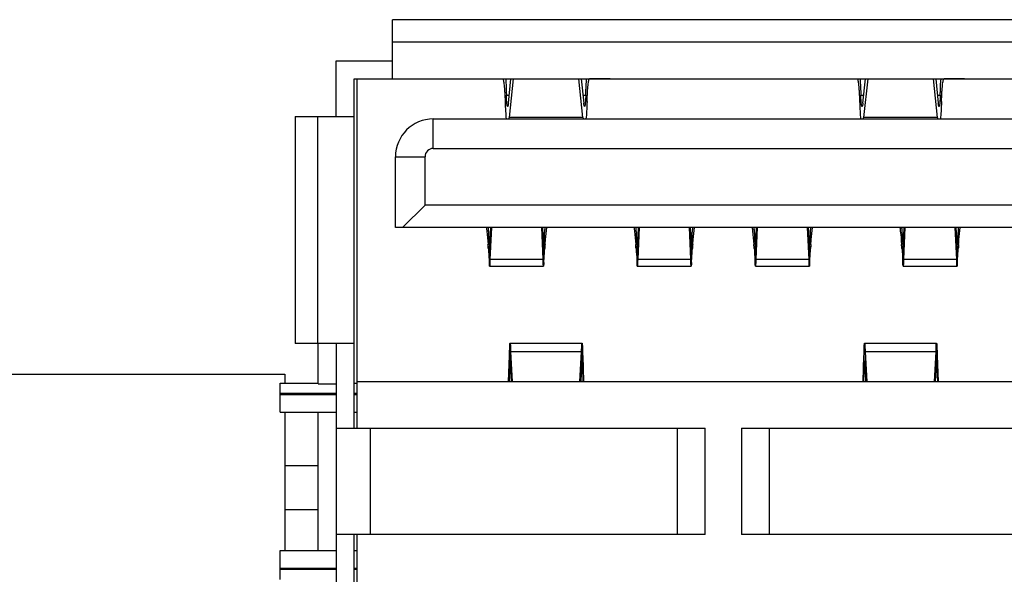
# Model space of a CAD drawing. Header units: millimetres. Extents: x 519 to 938, y 319 to 504.
# Tile 6 of 56: x 556 to 573, y 333 to 343. Entities that reach past the tile are written whole.
import ezdxf

# ---------------------------------------------------------------- set-up
doc = ezdxf.new("R2010")
doc.units = ezdxf.units.MM
doc.header["$LTSCALE"] = 30.734
doc.layers.get('0').update_dxf_attribs({"linetype": 'CONTINUOUS'})

msp = doc.modelspace()

# ---------------------------------------------------------------- linework, layer by layer
at = {"linetype": 'Continuous'}
for p, q in [((562.536, 341.836), (562.536, 342.836)), ((573.736, 342.836), (562.536, 342.836)), ((573.736, 342.456), (562.536, 342.456)), ((561.581, 341.196), (561.581, 342.141)), ((561.581, 342.141), (562.536, 342.141)), ((561.886, 335.926), (561.886, 341.836)), ((561.886, 341.836), (564.047, 341.836)), ((561.936, 335.926), (561.936, 341.836)), ((564.051, 341.838), (566.22, 341.838)), ((564.051, 341.836), (564.4, 341.836)), ((564.497, 341.426), (564.54, 341.838)), ((564.58, 341.838), (564.511, 341.179)), ((565.76, 341.179), (565.691, 341.838)), ((565.731, 341.838), (565.774, 341.426)), ((566.22, 341.836), (565.871, 341.836)), ((566.224, 341.836), (570.047, 341.836)), ((570.051, 341.838), (572.22, 341.838)), ((570.051, 341.836), (570.4, 341.836)), ((570.497, 341.426), (570.54, 341.838)), ((570.58, 341.838), (570.511, 341.179)), ((571.76, 341.179), (571.691, 341.838)), ((571.731, 341.838), (571.774, 341.426)), ((572.22, 341.836), (571.871, 341.836)), ((572.224, 341.836), (574.386, 341.836)), ((564.464, 341.559), (564.511, 341.559)), ((565.76, 341.559), (565.808, 341.559)), ((570.464, 341.559), (570.511, 341.559)), ((571.76, 341.559), (571.808, 341.559)), ((560.886, 341.196), (560.886, 337.356)), ((560.886, 341.196), (561.886, 341.196)), ((561.266, 341.196), (561.266, 337.356)), ((565.76, 341.179), (564.511, 341.179)), ((571.76, 341.179), (570.511, 341.179)), ((563.226, 340.658), (563.226, 341.158)), ((563.226, 341.158), (573.046, 341.158)), ((562.586, 339.318), (562.586, 340.518)), ((562.586, 340.518), (563.086, 340.518)), ((563.086, 339.698), (563.086, 340.518)), ((563.226, 340.658), (573.046, 340.658)), ((563.086, 339.698), (562.706, 339.318)), ((573.186, 339.698), (563.086, 339.698)), ((573.686, 339.318), (562.586, 339.318)), ((564.153, 339.318), (564.153, 339.315)), ((564.186, 339.033), (564.198, 339.318)), ((564.209, 339.318), (564.186, 338.777)), ((565.086, 338.777), (565.062, 339.318)), ((565.073, 339.318), (565.086, 339.033)), ((565.118, 339.315), (565.118, 339.318)), ((566.653, 339.318), (566.653, 339.315)), ((566.686, 339.033), (566.698, 339.318)), ((566.709, 339.318), (566.686, 338.777)), ((567.586, 338.777), (567.562, 339.318)), ((567.573, 339.318), (567.586, 339.033)), ((567.618, 339.315), (567.618, 339.318)), ((568.653, 339.318), (568.653, 339.315)), ((568.686, 339.033), (568.698, 339.318)), ((568.709, 339.318), (568.686, 338.777)), ((569.586, 338.777), (569.562, 339.318)), ((569.573, 339.318), (569.586, 339.033)), ((569.618, 339.315), (569.618, 339.318)), ((571.153, 339.318), (571.153, 339.315)), ((571.186, 339.033), (571.198, 339.318)), ((571.209, 339.318), (571.186, 338.777)), ((572.086, 338.777), (572.062, 339.318)), ((572.073, 339.318), (572.086, 339.033)), ((572.118, 339.315), (572.118, 339.318)), ((564.173, 339.033), (564.175, 339.005)), ((564.175, 339.005), (564.186, 339.005)), ((564.186, 339.033), (564.186, 338.777)), ((565.086, 339.033), (565.086, 338.777)), ((565.086, 339.005), (565.096, 339.005)), ((565.096, 339.005), (565.098, 339.033)), ((566.673, 339.033), (566.675, 339.005)), ((566.675, 339.005), (566.686, 339.005)), ((566.686, 339.033), (566.686, 338.777)), ((567.586, 339.033), (567.586, 338.777)), ((567.586, 339.005), (567.596, 339.005)), ((567.596, 339.005), (567.598, 339.033)), ((568.673, 339.033), (568.675, 339.005)), ((568.675, 339.005), (568.686, 339.005)), ((568.686, 339.033), (568.686, 338.777)), ((569.586, 339.033), (569.586, 338.777)), ((569.586, 339.005), (569.596, 339.005)), ((569.596, 339.005), (569.598, 339.033)), ((571.173, 339.033), (571.175, 339.005)), ((571.175, 339.005), (571.186, 339.005)), ((571.186, 339.033), (571.186, 338.777)), ((572.086, 339.033), (572.086, 338.777)), ((572.086, 339.005), (572.096, 339.005)), ((572.096, 339.005), (572.098, 339.033)), ((564.158, 338.967), (564.158, 338.965)), ((564.158, 338.967), (564.158, 338.965)), ((564.175, 338.73), (564.175, 338.968)), ((565.096, 338.73), (565.096, 338.968)), ((565.113, 338.965), (565.113, 338.967)), ((565.113, 338.965), (565.113, 338.967)), ((566.658, 338.967), (566.658, 338.965)), ((566.658, 338.967), (566.658, 338.965)), ((566.675, 338.73), (566.675, 338.968)), ((567.596, 338.73), (567.596, 338.968)), ((567.613, 338.965), (567.613, 338.967)), ((567.613, 338.965), (567.613, 338.967)), ((568.658, 338.967), (568.658, 338.965)), ((568.658, 338.967), (568.658, 338.965)), ((568.675, 338.73), (568.675, 338.968)), ((569.596, 338.73), (569.596, 338.968)), ((569.613, 338.965), (569.613, 338.967)), ((569.613, 338.965), (569.613, 338.967)), ((571.158, 338.967), (571.158, 338.965)), ((571.158, 338.967), (571.158, 338.965)), ((571.175, 338.73), (571.175, 338.968)), ((572.096, 338.73), (572.096, 338.968)), ((572.113, 338.965), (572.113, 338.967)), ((572.113, 338.965), (572.113, 338.967)), ((564.179, 338.668), (565.092, 338.668)), ((565.086, 338.777), (564.186, 338.777)), ((566.679, 338.668), (567.592, 338.668)), ((567.586, 338.777), (566.686, 338.777)), ((568.679, 338.668), (569.592, 338.668)), ((569.586, 338.777), (568.686, 338.777)), ((571.179, 338.668), (572.092, 338.668)), ((572.086, 338.777), (571.186, 338.777)), ((561.886, 337.356), (560.886, 337.356)), ((561.276, 336.678), (561.276, 337.356)), ((561.581, 337.356), (561.581, 332.696)), ((564.527, 337.365), (565.745, 337.365)), ((570.527, 337.365), (571.745, 337.365)), ((564.535, 337.225), (564.562, 336.716)), ((564.535, 337.225), (564.535, 336.995)), ((564.535, 337.225), (565.736, 337.225)), ((565.709, 336.716), (565.736, 337.225)), ((565.736, 337.225), (565.736, 336.995)), ((570.535, 337.225), (570.562, 336.716)), ((570.535, 337.225), (570.535, 336.995)), ((570.535, 337.225), (571.736, 337.225)), ((571.709, 336.716), (571.736, 337.225)), ((571.736, 337.225), (571.736, 336.995)), ((564.5, 336.716), (564.516, 337.15)), ((564.516, 336.995), (564.516, 337.15)), ((565.755, 337.15), (565.771, 336.716)), ((565.755, 336.995), (565.755, 337.15)), ((570.5, 336.716), (570.516, 337.15)), ((570.516, 336.995), (570.516, 337.15)), ((571.755, 337.15), (571.771, 336.716)), ((571.755, 336.995), (571.755, 337.15)), ((555.086, 336.842), (560.716, 336.842)), ((560.716, 336.842), (560.716, 336.686)), ((564.516, 336.957), (564.508, 336.716)), ((564.537, 336.957), (564.516, 336.957)), ((564.55, 336.716), (564.535, 336.995)), ((565.736, 336.995), (565.721, 336.716)), ((565.755, 336.957), (565.734, 336.957)), ((565.764, 336.716), (565.755, 336.957)), ((570.516, 336.957), (570.508, 336.716)), ((570.537, 336.957), (570.516, 336.957)), ((570.55, 336.716), (570.535, 336.995)), ((571.736, 336.995), (571.721, 336.716)), ((571.755, 336.957), (571.734, 336.957)), ((571.764, 336.716), (571.755, 336.957)), ((560.636, 336.196), (560.636, 336.686)), ((560.636, 336.686), (561.276, 336.686)), ((561.276, 336.678), (561.581, 336.678)), ((561.886, 336.686), (561.936, 336.686)), ((561.936, 336.716), (574.336, 336.716)), ((560.636, 336.517), (561.581, 336.517)), ((560.636, 336.496), (561.581, 336.496)), ((561.886, 336.517), (561.936, 336.517)), ((561.886, 336.496), (561.936, 336.496)), ((560.636, 336.196), (561.581, 336.196)), ((560.716, 336.196), (560.716, 333.855)), ((561.276, 333.855), (561.276, 336.196)), ((561.886, 336.196), (561.936, 336.196)), ((561.581, 335.926), (567.831, 335.926)), ((562.163, 334.126), (562.163, 335.926)), ((567.356, 335.926), (567.356, 334.126)), ((567.831, 334.126), (567.831, 335.926)), ((568.441, 335.926), (568.441, 334.126)), ((568.441, 335.926), (574.691, 335.926)), ((568.916, 334.126), (568.916, 335.926)), ((560.716, 335.292), (561.276, 335.292)), ((561.276, 334.542), (560.716, 334.542)), ((567.831, 334.126), (561.581, 334.126)), ((561.886, 328.216), (561.886, 334.126)), ((561.936, 328.216), (561.936, 334.126)), ((574.691, 334.126), (568.441, 334.126)), ((560.636, 333.366), (560.636, 333.855)), ((560.636, 333.855), (561.581, 333.855)), ((561.886, 333.855), (561.936, 333.855)), ((560.636, 333.555), (561.581, 333.555)), ((561.581, 333.534), (560.636, 333.534)), ((561.886, 333.555), (561.936, 333.555)), ((561.936, 333.534), (561.886, 333.534))]:
    msp.add_line(p, q, dxfattribs=at)
for centre, radius, start, end in [((563.226, 340.518), 0.64, 90, 180), ((563.226, 340.518), 0.14, 89.9991, 180.0009), ((551.555, 338.008), 12.639, 4.3507, 4.6613), ((578.102, 337.977), 13.027, 175.3434, 175.6447), ((554.055, 338.008), 12.639, 4.3507, 4.6613), ((580.602, 337.977), 13.027, 175.3434, 175.6447), ((556.055, 338.008), 12.639, 4.3507, 4.6613), ((582.602, 337.977), 13.027, 175.3434, 175.6447), ((558.555, 338.008), 12.639, 4.3507, 4.6613), ((585.102, 337.977), 13.027, 175.3434, 175.6447)]:
    msp.add_arc(centre, radius, start, end, dxfattribs=at)
for centre, major_axis, start_param, end_param in [((564.047, 342.456), (0, 0.62), -3.141593, -3.06086), ((566.224, 342.456), (0, 0.62), -3.222325, -3.141593), ((570.047, 342.456), (0, 0.62), -3.141593, -3.06086), ((572.224, 342.456), (0, 0.62), -3.222325, -3.141593), ((564.484, 341.664), (0, 0.6), -2.574253, -2.514536), ((565.787, 341.664), (0, 0.6), -3.768649, -3.708933), ((570.484, 341.664), (0, 0.6), -2.574253, -2.514536), ((571.787, 341.664), (0, 0.6), -3.768649, -3.708933)]:
    msp.add_ellipse(centre, major_axis=major_axis, ratio=0.075503, start_param=start_param, end_param=end_param, dxfattribs=at)
for points, knots in [([(564.4, 341.836), (564.403, 341.836), (564.409, 341.825), (564.414, 341.806), (564.421, 341.772), (564.426, 341.727), (564.431, 341.671), (564.438, 341.577), (564.441, 341.503), (564.442, 341.45)], [0, 0, 0, 0, 0.024522, 0.07885, 0.165209, 0.282337, 0.427792, 0.59849, 1, 1, 1, 1]), ([(564.45, 341.843), (564.452, 341.821), (564.458, 341.727), (564.461, 341.632), (564.464, 341.559)], [0, 0, 0, 0, 0.227767, 1, 1, 1, 1]), ([(565.808, 341.559), (565.808, 341.585), (565.811, 341.679), (565.816, 341.774), (565.821, 341.843)], [0, 0, 0, 0, 0.269812, 1, 1, 1, 1]), ([(565.829, 341.45), (565.831, 341.503), (565.834, 341.577), (565.84, 341.671), (565.845, 341.727), (565.85, 341.772), (565.857, 341.806), (565.862, 341.825), (565.868, 341.836), (565.871, 341.836)], [0, 0, 0, 0, 0.401442, 0.572164, 0.717674, 0.834864, 0.921253, 0.975524, 1, 1, 1, 1]), ([(570.4, 341.836), (570.403, 341.836), (570.409, 341.825), (570.414, 341.806), (570.421, 341.772), (570.426, 341.727), (570.431, 341.671), (570.438, 341.577), (570.441, 341.503), (570.442, 341.45)], [0, 0, 0, 0, 0.024522, 0.07885, 0.165209, 0.282337, 0.427792, 0.59849, 1, 1, 1, 1]), ([(570.45, 341.844), (570.452, 341.823), (570.458, 341.728), (570.461, 341.633), (570.464, 341.559)], [0, 0, 0, 0, 0.22759, 1, 1, 1, 1]), ([(571.808, 341.559), (571.808, 341.585), (571.811, 341.68), (571.816, 341.775), (571.821, 341.844)], [0, 0, 0, 0, 0.269965, 1, 1, 1, 1]), ([(571.829, 341.45), (571.831, 341.503), (571.834, 341.577), (571.84, 341.671), (571.845, 341.727), (571.85, 341.772), (571.857, 341.806), (571.862, 341.825), (571.868, 341.836), (571.871, 341.836)], [0, 0, 0, 0, 0.401442, 0.572164, 0.717674, 0.834864, 0.921253, 0.975524, 1, 1, 1, 1]), ([(564.484, 341.369), (564.483, 341.369), (564.48, 341.375), (564.477, 341.384), (564.474, 341.401), (564.471, 341.423), (564.469, 341.451), (564.466, 341.497), (564.464, 341.533), (564.464, 341.559)], [0, 0, 0, 0, 0.024537, 0.078994, 0.16541, 0.282575, 0.427974, 0.598585, 1, 1, 1, 1]), ([(565.808, 341.559), (565.807, 341.533), (565.805, 341.497), (565.802, 341.451), (565.8, 341.423), (565.797, 341.401), (565.794, 341.384), (565.791, 341.375), (565.788, 341.369), (565.787, 341.369)], [0, 0, 0, 0, 0.401428, 0.572041, 0.717435, 0.834597, 0.92101, 0.975464, 1, 1, 1, 1]), ([(570.484, 341.369), (570.483, 341.369), (570.48, 341.375), (570.477, 341.384), (570.474, 341.401), (570.471, 341.423), (570.469, 341.451), (570.466, 341.497), (570.464, 341.533), (570.464, 341.559)], [0, 0, 0, 0, 0.024537, 0.078994, 0.16541, 0.282575, 0.427974, 0.598585, 1, 1, 1, 1]), ([(571.808, 341.559), (571.807, 341.533), (571.805, 341.497), (571.802, 341.451), (571.8, 341.423), (571.797, 341.401), (571.794, 341.384), (571.791, 341.375), (571.788, 341.369), (571.787, 341.369)], [0, 0, 0, 0, 0.401428, 0.572041, 0.717435, 0.834597, 0.92101, 0.975464, 1, 1, 1, 1]), ([(564.442, 341.45), (564.444, 341.395), (564.448, 341.298), (564.455, 341.2), (564.46, 341.158)], [0, 0, 0, 0, 0.565261, 1, 1, 1, 1]), ([(564.497, 341.426), (564.497, 341.417), (564.495, 341.404), (564.492, 341.386), (564.489, 341.375), (564.486, 341.369), (564.484, 341.369)], [0, 0, 0, 0, 0.414763, 0.72169, 0.914375, 1, 1, 1, 1]), ([(565.787, 341.369), (565.785, 341.369), (565.782, 341.375), (565.779, 341.386), (565.776, 341.404), (565.775, 341.417), (565.774, 341.426)], [0, 0, 0, 0, 0.085631, 0.27832, 0.58523, 1, 1, 1, 1]), ([(565.829, 341.45), (565.827, 341.395), (565.823, 341.298), (565.816, 341.2), (565.811, 341.158)], [0, 0, 0, 0, 0.565256, 1, 1, 1, 1]), ([(570.442, 341.45), (570.444, 341.395), (570.448, 341.298), (570.455, 341.2), (570.46, 341.158)], [0, 0, 0, 0, 0.565261, 1, 1, 1, 1]), ([(570.497, 341.426), (570.497, 341.417), (570.495, 341.404), (570.492, 341.386), (570.489, 341.375), (570.486, 341.369), (570.484, 341.369)], [0, 0, 0, 0, 0.414763, 0.72169, 0.914375, 1, 1, 1, 1]), ([(571.787, 341.369), (571.785, 341.369), (571.782, 341.375), (571.779, 341.386), (571.776, 341.404), (571.775, 341.417), (571.774, 341.426)], [0, 0, 0, 0, 0.085631, 0.27832, 0.58523, 1, 1, 1, 1]), ([(571.829, 341.45), (571.827, 341.395), (571.823, 341.298), (571.816, 341.2), (571.811, 341.158)], [0, 0, 0, 0, 0.565256, 1, 1, 1, 1]), ([(564.125, 339.318), (564.127, 339.298), (564.138, 339.204), (564.147, 339.109), (564.153, 339.035)], [0, 0, 0, 0, 0.21363, 1, 1, 1, 1]), ([(564.153, 339.315), (564.155, 339.293), (564.162, 339.2), (564.168, 339.106), (564.173, 339.033)], [0, 0, 0, 0, 0.23085, 1, 1, 1, 1]), ([(565.098, 339.033), (565.1, 339.059), (565.106, 339.153), (565.112, 339.247), (565.118, 339.315)], [0, 0, 0, 0, 0.269063, 1, 1, 1, 1]), ([(565.118, 339.035), (565.12, 339.062), (565.128, 339.157), (565.138, 339.251), (565.146, 339.318)], [0, 0, 0, 0, 0.286218, 1, 1, 1, 1]), ([(566.625, 339.318), (566.627, 339.298), (566.638, 339.204), (566.647, 339.109), (566.653, 339.035)], [0, 0, 0, 0, 0.21363, 1, 1, 1, 1]), ([(566.653, 339.315), (566.655, 339.293), (566.662, 339.2), (566.668, 339.106), (566.673, 339.033)], [0, 0, 0, 0, 0.23085, 1, 1, 1, 1]), ([(567.598, 339.033), (567.6, 339.059), (567.606, 339.153), (567.612, 339.247), (567.618, 339.315)], [0, 0, 0, 0, 0.269063, 1, 1, 1, 1]), ([(567.618, 339.035), (567.62, 339.062), (567.628, 339.157), (567.638, 339.251), (567.646, 339.318)], [0, 0, 0, 0, 0.286218, 1, 1, 1, 1]), ([(568.625, 339.318), (568.627, 339.298), (568.638, 339.204), (568.647, 339.109), (568.653, 339.035)], [0, 0, 0, 0, 0.21363, 1, 1, 1, 1]), ([(568.653, 339.315), (568.655, 339.293), (568.662, 339.2), (568.668, 339.106), (568.673, 339.033)], [0, 0, 0, 0, 0.23085, 1, 1, 1, 1]), ([(569.598, 339.033), (569.6, 339.059), (569.606, 339.153), (569.612, 339.247), (569.618, 339.315)], [0, 0, 0, 0, 0.269063, 1, 1, 1, 1]), ([(569.618, 339.035), (569.62, 339.062), (569.628, 339.157), (569.638, 339.251), (569.646, 339.318)], [0, 0, 0, 0, 0.286218, 1, 1, 1, 1]), ([(571.125, 339.318), (571.127, 339.298), (571.138, 339.204), (571.147, 339.109), (571.153, 339.035)], [0, 0, 0, 0, 0.21363, 1, 1, 1, 1]), ([(571.153, 339.315), (571.155, 339.293), (571.162, 339.2), (571.168, 339.106), (571.173, 339.033)], [0, 0, 0, 0, 0.23085, 1, 1, 1, 1]), ([(572.098, 339.033), (572.1, 339.059), (572.106, 339.153), (572.112, 339.247), (572.118, 339.315)], [0, 0, 0, 0, 0.269063, 1, 1, 1, 1]), ([(572.118, 339.035), (572.12, 339.062), (572.128, 339.157), (572.138, 339.251), (572.146, 339.318)], [0, 0, 0, 0, 0.286218, 1, 1, 1, 1]), ([(564.179, 338.968), (564.179, 338.968), (564.179, 338.969), (564.178, 338.972), (564.177, 338.979), (564.176, 338.991), (564.175, 339), (564.175, 339.005)], [0, 0, 0, 0, 0.022461, 0.071887, 0.26124, 0.57185, 1, 1, 1, 1]), ([(564.186, 339.033), (564.185, 339.024), (564.184, 339.008), (564.183, 338.989), (564.182, 338.978), (564.181, 338.973), (564.181, 338.97), (564.18, 338.968), (564.179, 338.968)], [0, 0, 0, 0, 0.427863, 0.7403, 0.850992, 0.930874, 0.979955, 1, 1, 1, 1]), ([(565.092, 338.968), (565.091, 338.968), (565.091, 338.97), (565.09, 338.973), (565.089, 338.978), (565.088, 338.989), (565.087, 339.008), (565.086, 339.024), (565.086, 339.033)], [0, 0, 0, 0, 0.020045, 0.069126, 0.149008, 0.2597, 0.572137, 1, 1, 1, 1]), ([(565.096, 339.005), (565.096, 339), (565.095, 338.991), (565.094, 338.979), (565.093, 338.972), (565.093, 338.969), (565.092, 338.968), (565.092, 338.968)], [0, 0, 0, 0, 0.42815, 0.73876, 0.928113, 0.977539, 1, 1, 1, 1]), ([(566.679, 338.968), (566.679, 338.968), (566.679, 338.969), (566.678, 338.972), (566.677, 338.979), (566.676, 338.991), (566.675, 339), (566.675, 339.005)], [0, 0, 0, 0, 0.022461, 0.071887, 0.26124, 0.57185, 1, 1, 1, 1]), ([(566.686, 339.033), (566.685, 339.024), (566.684, 339.008), (566.683, 338.989), (566.682, 338.978), (566.681, 338.973), (566.681, 338.97), (566.68, 338.968), (566.679, 338.968)], [0, 0, 0, 0, 0.427863, 0.7403, 0.850992, 0.930874, 0.979955, 1, 1, 1, 1]), ([(567.592, 338.968), (567.591, 338.968), (567.591, 338.97), (567.59, 338.973), (567.589, 338.978), (567.588, 338.989), (567.587, 339.008), (567.586, 339.024), (567.586, 339.033)], [0, 0, 0, 0, 0.020045, 0.069126, 0.149008, 0.2597, 0.572137, 1, 1, 1, 1]), ([(567.596, 339.005), (567.596, 339), (567.595, 338.991), (567.594, 338.979), (567.593, 338.972), (567.593, 338.969), (567.592, 338.968), (567.592, 338.968)], [0, 0, 0, 0, 0.42815, 0.73876, 0.928113, 0.977539, 1, 1, 1, 1]), ([(568.679, 338.968), (568.679, 338.968), (568.679, 338.969), (568.678, 338.972), (568.677, 338.979), (568.676, 338.991), (568.675, 339), (568.675, 339.005)], [0, 0, 0, 0, 0.022461, 0.071887, 0.26124, 0.57185, 1, 1, 1, 1]), ([(568.686, 339.033), (568.685, 339.024), (568.684, 339.008), (568.683, 338.989), (568.682, 338.978), (568.681, 338.973), (568.681, 338.97), (568.68, 338.968), (568.679, 338.968)], [0, 0, 0, 0, 0.427863, 0.7403, 0.850992, 0.930874, 0.979955, 1, 1, 1, 1]), ([(569.592, 338.968), (569.591, 338.968), (569.591, 338.97), (569.59, 338.973), (569.589, 338.978), (569.588, 338.989), (569.587, 339.008), (569.586, 339.024), (569.586, 339.033)], [0, 0, 0, 0, 0.020045, 0.069126, 0.149008, 0.2597, 0.572137, 1, 1, 1, 1]), ([(569.596, 339.005), (569.596, 339), (569.595, 338.991), (569.594, 338.979), (569.593, 338.972), (569.593, 338.969), (569.592, 338.968), (569.592, 338.968)], [0, 0, 0, 0, 0.42815, 0.73876, 0.928113, 0.977539, 1, 1, 1, 1]), ([(571.179, 338.968), (571.179, 338.968), (571.179, 338.969), (571.178, 338.972), (571.177, 338.979), (571.176, 338.991), (571.175, 339), (571.175, 339.005)], [0, 0, 0, 0, 0.022461, 0.071887, 0.26124, 0.57185, 1, 1, 1, 1]), ([(571.186, 339.033), (571.185, 339.024), (571.184, 339.008), (571.183, 338.989), (571.182, 338.978), (571.181, 338.973), (571.181, 338.97), (571.18, 338.968), (571.179, 338.968)], [0, 0, 0, 0, 0.427863, 0.7403, 0.850992, 0.930874, 0.979955, 1, 1, 1, 1]), ([(572.092, 338.968), (572.091, 338.968), (572.091, 338.97), (572.09, 338.973), (572.089, 338.978), (572.088, 338.989), (572.087, 339.008), (572.086, 339.024), (572.086, 339.033)], [0, 0, 0, 0, 0.020045, 0.069126, 0.149008, 0.2597, 0.572137, 1, 1, 1, 1]), ([(572.096, 339.005), (572.096, 339), (572.095, 338.991), (572.094, 338.979), (572.093, 338.972), (572.093, 338.969), (572.092, 338.968), (572.092, 338.968)], [0, 0, 0, 0, 0.42815, 0.73876, 0.928113, 0.977539, 1, 1, 1, 1]), ([(564.158, 338.965), (564.16, 338.947), (564.166, 338.868), (564.171, 338.79), (564.175, 338.73)], [0, 0, 0, 0, 0.234734, 1, 1, 1, 1]), ([(565.096, 338.73), (565.098, 338.75), (565.103, 338.829), (565.108, 338.907), (565.113, 338.965)], [0, 0, 0, 0, 0.265191, 1, 1, 1, 1]), ([(566.658, 338.965), (566.66, 338.947), (566.666, 338.868), (566.671, 338.79), (566.675, 338.73)], [0, 0, 0, 0, 0.234734, 1, 1, 1, 1]), ([(567.596, 338.73), (567.598, 338.75), (567.603, 338.829), (567.608, 338.907), (567.613, 338.965)], [0, 0, 0, 0, 0.265191, 1, 1, 1, 1]), ([(568.658, 338.965), (568.66, 338.947), (568.666, 338.868), (568.671, 338.79), (568.675, 338.73)], [0, 0, 0, 0, 0.234734, 1, 1, 1, 1]), ([(569.596, 338.73), (569.598, 338.75), (569.603, 338.829), (569.608, 338.907), (569.613, 338.965)], [0, 0, 0, 0, 0.265191, 1, 1, 1, 1]), ([(571.158, 338.965), (571.16, 338.947), (571.166, 338.868), (571.171, 338.79), (571.175, 338.73)], [0, 0, 0, 0, 0.234734, 1, 1, 1, 1]), ([(572.096, 338.73), (572.098, 338.75), (572.103, 338.829), (572.108, 338.907), (572.113, 338.965)], [0, 0, 0, 0, 0.265191, 1, 1, 1, 1]), ([(564.179, 338.668), (564.179, 338.668), (564.179, 338.67), (564.178, 338.673), (564.178, 338.678), (564.177, 338.684), (564.176, 338.693), (564.176, 338.708), (564.175, 338.721), (564.175, 338.73)], [0, 0, 0, 0, 0.01854, 0.066698, 0.145829, 0.25609, 0.397184, 0.568572, 1, 1, 1, 1]), ([(564.186, 338.777), (564.185, 338.761), (564.185, 338.739), (564.183, 338.713), (564.183, 338.697), (564.182, 338.685), (564.181, 338.676), (564.18, 338.672), (564.18, 338.668), (564.179, 338.668)], [0, 0, 0, 0, 0.429846, 0.601721, 0.743453, 0.854339, 0.934069, 0.982433, 1, 1, 1, 1]), ([(565.092, 338.668), (565.091, 338.668), (565.091, 338.672), (565.09, 338.676), (565.089, 338.685), (565.088, 338.697), (565.088, 338.713), (565.087, 338.739), (565.086, 338.761), (565.086, 338.777)], [0, 0, 0, 0, 0.017567, 0.065931, 0.145661, 0.256547, 0.398279, 0.570154, 1, 1, 1, 1]), ([(565.096, 338.73), (565.096, 338.721), (565.096, 338.708), (565.095, 338.693), (565.094, 338.684), (565.094, 338.678), (565.093, 338.673), (565.093, 338.67), (565.092, 338.668), (565.092, 338.668)], [0, 0, 0, 0, 0.431428, 0.602817, 0.74391, 0.854171, 0.933302, 0.981461, 1, 1, 1, 1]), ([(566.679, 338.668), (566.679, 338.668), (566.679, 338.67), (566.678, 338.673), (566.678, 338.678), (566.677, 338.684), (566.676, 338.693), (566.676, 338.708), (566.675, 338.721), (566.675, 338.73)], [0, 0, 0, 0, 0.01854, 0.066698, 0.145829, 0.25609, 0.397184, 0.568572, 1, 1, 1, 1]), ([(566.686, 338.777), (566.685, 338.761), (566.685, 338.739), (566.683, 338.713), (566.683, 338.697), (566.682, 338.685), (566.681, 338.676), (566.68, 338.672), (566.68, 338.668), (566.679, 338.668)], [0, 0, 0, 0, 0.429846, 0.601721, 0.743453, 0.854339, 0.934069, 0.982433, 1, 1, 1, 1]), ([(567.592, 338.668), (567.591, 338.668), (567.591, 338.672), (567.59, 338.676), (567.589, 338.685), (567.588, 338.697), (567.588, 338.713), (567.587, 338.739), (567.586, 338.761), (567.586, 338.777)], [0, 0, 0, 0, 0.017567, 0.065931, 0.145661, 0.256547, 0.398279, 0.570154, 1, 1, 1, 1]), ([(567.596, 338.73), (567.596, 338.721), (567.596, 338.708), (567.595, 338.693), (567.594, 338.684), (567.594, 338.678), (567.593, 338.673), (567.593, 338.67), (567.592, 338.668), (567.592, 338.668)], [0, 0, 0, 0, 0.431428, 0.602817, 0.74391, 0.854171, 0.933302, 0.981461, 1, 1, 1, 1]), ([(568.679, 338.668), (568.679, 338.668), (568.679, 338.67), (568.678, 338.673), (568.678, 338.678), (568.677, 338.684), (568.676, 338.693), (568.676, 338.708), (568.675, 338.721), (568.675, 338.73)], [0, 0, 0, 0, 0.01854, 0.066698, 0.145829, 0.25609, 0.397184, 0.568572, 1, 1, 1, 1]), ([(568.686, 338.777), (568.685, 338.761), (568.685, 338.739), (568.683, 338.713), (568.683, 338.697), (568.682, 338.685), (568.681, 338.676), (568.68, 338.672), (568.68, 338.668), (568.679, 338.668)], [0, 0, 0, 0, 0.429846, 0.601721, 0.743453, 0.854339, 0.934069, 0.982433, 1, 1, 1, 1]), ([(569.592, 338.668), (569.591, 338.668), (569.591, 338.672), (569.59, 338.676), (569.589, 338.685), (569.588, 338.697), (569.588, 338.713), (569.587, 338.739), (569.586, 338.761), (569.586, 338.777)], [0, 0, 0, 0, 0.017567, 0.065931, 0.145661, 0.256547, 0.398279, 0.570154, 1, 1, 1, 1]), ([(569.596, 338.73), (569.596, 338.721), (569.596, 338.708), (569.595, 338.693), (569.594, 338.684), (569.594, 338.678), (569.593, 338.673), (569.593, 338.67), (569.592, 338.668), (569.592, 338.668)], [0, 0, 0, 0, 0.431428, 0.602817, 0.74391, 0.854171, 0.933302, 0.981461, 1, 1, 1, 1]), ([(571.179, 338.668), (571.179, 338.668), (571.179, 338.67), (571.178, 338.673), (571.178, 338.678), (571.177, 338.684), (571.176, 338.693), (571.176, 338.708), (571.175, 338.721), (571.175, 338.73)], [0, 0, 0, 0, 0.01854, 0.066698, 0.145829, 0.25609, 0.397184, 0.568572, 1, 1, 1, 1]), ([(571.186, 338.777), (571.185, 338.761), (571.185, 338.739), (571.183, 338.713), (571.183, 338.697), (571.182, 338.685), (571.181, 338.676), (571.18, 338.672), (571.18, 338.668), (571.179, 338.668)], [0, 0, 0, 0, 0.429846, 0.601721, 0.743453, 0.854339, 0.934069, 0.982433, 1, 1, 1, 1]), ([(572.092, 338.668), (572.091, 338.668), (572.091, 338.672), (572.09, 338.676), (572.089, 338.685), (572.088, 338.697), (572.088, 338.713), (572.087, 338.739), (572.086, 338.761), (572.086, 338.777)], [0, 0, 0, 0, 0.017567, 0.065931, 0.145661, 0.256547, 0.398279, 0.570154, 1, 1, 1, 1]), ([(572.096, 338.73), (572.096, 338.721), (572.096, 338.708), (572.095, 338.693), (572.094, 338.684), (572.094, 338.678), (572.093, 338.673), (572.093, 338.67), (572.092, 338.668), (572.092, 338.668)], [0, 0, 0, 0, 0.431428, 0.602817, 0.74391, 0.854171, 0.933302, 0.981461, 1, 1, 1, 1]), ([(564.516, 337.15), (564.517, 337.166), (564.517, 337.196), (564.518, 337.238), (564.52, 337.275), (564.521, 337.306), (564.522, 337.331), (564.523, 337.347), (564.524, 337.356), (564.525, 337.361), (564.526, 337.363), (564.526, 337.365), (564.527, 337.365)], [0, 0, 0, 0, 0.221873, 0.420304, 0.592382, 0.735969, 0.849519, 0.931727, 0.960822, 0.98181, 0.994688, 1, 1, 1, 1]), ([(564.527, 337.365), (564.527, 337.365), (564.527, 337.364), (564.528, 337.361), (564.529, 337.354), (564.53, 337.343), (564.531, 337.327), (564.532, 337.307), (564.534, 337.273), (564.535, 337.245), (564.535, 337.225)], [0, 0, 0, 0, 0.005772, 0.018575, 0.067642, 0.148366, 0.260244, 0.402576, 0.574444, 1, 1, 1, 1]), ([(565.736, 337.225), (565.737, 337.245), (565.737, 337.273), (565.739, 337.307), (565.74, 337.327), (565.741, 337.343), (565.742, 337.354), (565.743, 337.361), (565.744, 337.364), (565.744, 337.365), (565.745, 337.365)], [0, 0, 0, 0, 0.425556, 0.597424, 0.739756, 0.851634, 0.932358, 0.981425, 0.994228, 1, 1, 1, 1]), ([(565.745, 337.365), (565.745, 337.365), (565.746, 337.363), (565.746, 337.361), (565.747, 337.356), (565.748, 337.347), (565.749, 337.331), (565.75, 337.306), (565.752, 337.275), (565.753, 337.238), (565.754, 337.196), (565.754, 337.166), (565.755, 337.15)], [0, 0, 0, 0, 0.005312, 0.01819, 0.039178, 0.068273, 0.150481, 0.264031, 0.407618, 0.579696, 0.778127, 1, 1, 1, 1]), ([(570.516, 337.15), (570.517, 337.166), (570.517, 337.196), (570.518, 337.238), (570.52, 337.275), (570.521, 337.306), (570.522, 337.331), (570.523, 337.347), (570.524, 337.356), (570.525, 337.361), (570.526, 337.363), (570.526, 337.365), (570.527, 337.365)], [0, 0, 0, 0, 0.221873, 0.420304, 0.592382, 0.735969, 0.849519, 0.931727, 0.960822, 0.98181, 0.994688, 1, 1, 1, 1]), ([(570.527, 337.365), (570.527, 337.365), (570.527, 337.364), (570.528, 337.361), (570.529, 337.354), (570.53, 337.343), (570.531, 337.327), (570.532, 337.307), (570.534, 337.273), (570.535, 337.245), (570.535, 337.225)], [0, 0, 0, 0, 0.005772, 0.018575, 0.067642, 0.148366, 0.260244, 0.402576, 0.574444, 1, 1, 1, 1]), ([(571.736, 337.225), (571.737, 337.245), (571.737, 337.273), (571.739, 337.307), (571.74, 337.327), (571.741, 337.343), (571.742, 337.354), (571.743, 337.361), (571.744, 337.364), (571.744, 337.365), (571.745, 337.365)], [0, 0, 0, 0, 0.425556, 0.597424, 0.739756, 0.851634, 0.932358, 0.981425, 0.994228, 1, 1, 1, 1]), ([(571.745, 337.365), (571.745, 337.365), (571.746, 337.363), (571.746, 337.361), (571.747, 337.356), (571.748, 337.347), (571.749, 337.331), (571.75, 337.306), (571.752, 337.275), (571.753, 337.238), (571.754, 337.196), (571.754, 337.166), (571.755, 337.15)], [0, 0, 0, 0, 0.005312, 0.01819, 0.039178, 0.068273, 0.150481, 0.264031, 0.407618, 0.579696, 0.778127, 1, 1, 1, 1]), ([(564.516, 336.957), (564.517, 336.963), (564.517, 336.984), (564.519, 337.004), (564.52, 337.019)], [0, 0, 0, 0, 0.282131, 1, 1, 1, 1]), ([(564.52, 337.019), (564.52, 337.026), (564.521, 337.037), (564.523, 337.052), (564.524, 337.059), (564.525, 337.065), (564.527, 337.065)], [0, 0, 0, 0, 0.424514, 0.734762, 0.925725, 1, 1, 1, 1]), ([(564.527, 337.065), (564.527, 337.065), (564.528, 337.063), (564.529, 337.06), (564.53, 337.054), (564.532, 337.042), (564.533, 337.022), (564.535, 337.005), (564.535, 336.995)], [0, 0, 0, 0, 0.022703, 0.073265, 0.154322, 0.26591, 0.578355, 1, 1, 1, 1]), ([(565.736, 336.995), (565.737, 337.005), (565.738, 337.022), (565.739, 337.042), (565.741, 337.054), (565.742, 337.06), (565.743, 337.063), (565.744, 337.065), (565.745, 337.065)], [0, 0, 0, 0, 0.421645, 0.73409, 0.845678, 0.926735, 0.977297, 1, 1, 1, 1]), ([(565.745, 337.065), (565.746, 337.065), (565.747, 337.059), (565.749, 337.052), (565.75, 337.037), (565.751, 337.026), (565.752, 337.019)], [0, 0, 0, 0, 0.074275, 0.265238, 0.575486, 1, 1, 1, 1]), ([(565.752, 337.019), (565.752, 337.014), (565.753, 336.994), (565.754, 336.973), (565.755, 336.957)], [0, 0, 0, 0, 0.216021, 1, 1, 1, 1]), ([(570.516, 336.957), (570.517, 336.963), (570.517, 336.984), (570.519, 337.004), (570.52, 337.019)], [0, 0, 0, 0, 0.282131, 1, 1, 1, 1]), ([(570.52, 337.019), (570.52, 337.026), (570.521, 337.037), (570.523, 337.052), (570.524, 337.059), (570.525, 337.065), (570.527, 337.065)], [0, 0, 0, 0, 0.424514, 0.734762, 0.925725, 1, 1, 1, 1]), ([(570.527, 337.065), (570.527, 337.065), (570.528, 337.063), (570.529, 337.06), (570.53, 337.054), (570.532, 337.042), (570.533, 337.022), (570.535, 337.005), (570.535, 336.995)], [0, 0, 0, 0, 0.022703, 0.073265, 0.154322, 0.26591, 0.578355, 1, 1, 1, 1]), ([(571.736, 336.995), (571.737, 337.005), (571.738, 337.022), (571.739, 337.042), (571.741, 337.054), (571.742, 337.06), (571.743, 337.063), (571.744, 337.065), (571.745, 337.065)], [0, 0, 0, 0, 0.421645, 0.73409, 0.845678, 0.926735, 0.977297, 1, 1, 1, 1]), ([(571.745, 337.065), (571.746, 337.065), (571.747, 337.059), (571.749, 337.052), (571.75, 337.037), (571.751, 337.026), (571.752, 337.019)], [0, 0, 0, 0, 0.074275, 0.265238, 0.575486, 1, 1, 1, 1]), ([(571.752, 337.019), (571.752, 337.014), (571.753, 336.994), (571.754, 336.973), (571.755, 336.957)], [0, 0, 0, 0, 0.216021, 1, 1, 1, 1])]:
    msp.add_open_spline(points, degree=3, knots=knots, dxfattribs=at)

doc.saveas('drawing.dxf')
